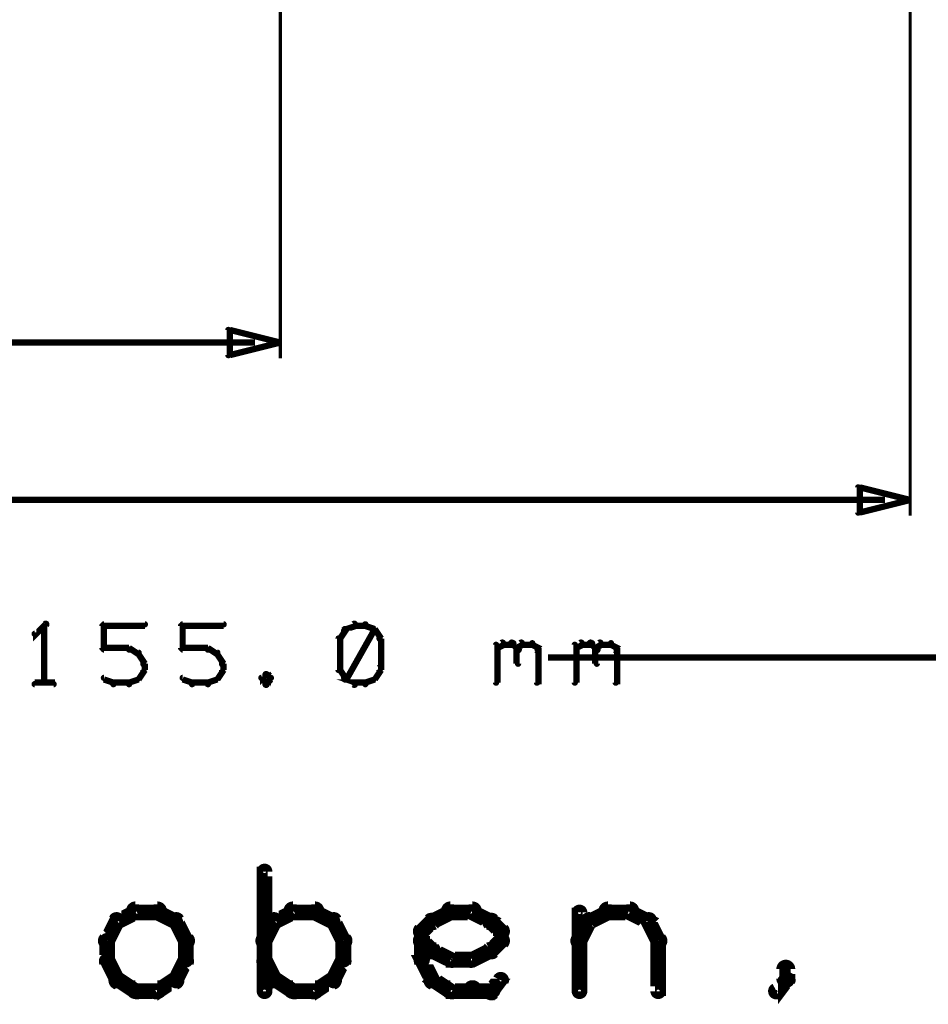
# Model space of a CAD drawing. Extents: x 26 to 524, y 33 to 520.
# Tile 5 of 95: x 145 to 174, y 33 to 64. Entities that reach past the tile are written whole.
import ezdxf

# ---------------------------------------------------------------- set-up
doc = ezdxf.new("R2010")
doc.units = 0
doc.layers.add('DIMENSIONS', color=3, linetype='CONTINUOUS')
doc.layers.add('DRAWING', color=1, linetype='CONTINUOUS')

msp = doc.modelspace()

# ---------------------------------------------------------------- linework, layer by layer
at = {"layer": 'DIMENSIONS', "color": 94}
for points in [[(153, 98, 0.1, 0.1, 1), (153, 98, 0, 0, 0), (153, 98, 0, 0, 0), (153, 98, 0.1, 0.1, 0), (153, 53.5, 0.1, 0.1, 0), (153, 53.5, 0, 0, 0), (153, 53.5, 0.1, 0.1, 0), (153, 53.5, 0.1, 0.1, 1), (153, 53.5, 0, 0, 0)], [(173, 98, 0.1, 0.1, 1), (173, 98, 0, 0, 0), (173, 98, 0, 0, 0), (173, 98, 0.1, 0.1, 0), (173, 48.5, 0.1, 0.1, 0), (173, 48.5, 0, 0, 0), (173, 48.5, 0.1, 0.1, 0), (173, 48.5, 0.1, 0.1, 1), (173, 48.5, 0, 0, 0)], [(152.2, 54, 0.1, 0.1, 1), (152.2, 54, 0, 0, 0), (152.2, 54, 0, 0, 0), (152.2, 54, 0.2, 0.2, 0), (121.8, 54, 0.2, 0.2, 0), (121.8, 54, 0, 0, 0), (121.8, 54, 0.1, 0.1, 0), (121.8, 54, 0.1, 0.1, 1), (121.8, 54, 0, 0, 0)], [(172.2, 49, 0.1, 0.1, 1), (172.2, 49, 0, 0, 0), (172.2, 49, 0, 0, 0), (172.2, 49, 0.2, 0.2, 0), (131.8, 49, 0.2, 0.2, 0), (131.8, 49, 0, 0, 0), (131.8, 49, 0.1, 0.1, 0), (131.8, 49, 0.1, 0.1, 1), (131.8, 49, 0, 0, 0)], [(145.6, 45, 0.1, 0.1, 1), (145.5, 45.1, 0, 0, 0), (145.5, 45, 0, 0, 0), (145.5, 45, 0.2, 0.2, 0), (145.2, 44.7, 0.2, 0.2, 0), (145.2, 44.7, 0, 0, 0), (145.2, 44.7, 0.1, 0.1, 0), (145.2, 44.8, 0.1, 0.1, 1), (145.2, 44.7, 0, 0, 0)], [(145.5, 43.2, 0.1, 0.1, 1), (145.6, 43.2, 0, 0, 0), (145.5, 43.2, 0, 0, 0), (145.5, 43.2, 0.2, 0.2, 0), (145.5, 45, 0.2, 0.2, 0), (145.5, 45, 0, 0, 0), (145.5, 45, 0.1, 0.1, 0), (145.6, 45, 0.1, 0.1, 1), (145.5, 45, 0, 0, 0)], [(147.3, 44.3, 0.1, 0.1, 1), (147.4, 44.3, 0, 0, 0), (147.4, 44.3, 0, 0, 0), (147.4, 44.3, 0.2, 0.2, 0), (147.4, 45, 0.2, 0.2, 0), (147.4, 45, 0, 0, 0), (147.4, 45, 0.1, 0.1, 0), (147.4, 45, 0.1, 0.1, 1), (147.3, 45, 0, 0, 0)], [(147.4, 45.1, 0.1, 0.1, 1), (147.4, 45, 0, 0, 0), (147.4, 45, 0, 0, 0), (147.4, 45, 0.2, 0.2, 0), (148.7, 45, 0.2, 0.2, 0), (148.7, 45, 0, 0, 0), (148.7, 45, 0.1, 0.1, 0), (148.7, 45, 0.1, 0.1, 1), (148.7, 45.1, 0, 0, 0)], [(149.8, 44.3, 0.1, 0.1, 1), (149.9, 44.3, 0, 0, 0), (149.9, 44.3, 0, 0, 0), (149.9, 44.3, 0.2, 0.2, 0), (149.9, 45, 0.2, 0.2, 0), (149.9, 45, 0, 0, 0), (149.9, 45, 0.1, 0.1, 0), (149.9, 45, 0.1, 0.1, 1), (149.8, 45, 0, 0, 0)], [(149.9, 45.1, 0.1, 0.1, 1), (149.9, 45, 0, 0, 0), (149.9, 45, 0, 0, 0), (149.9, 45, 0.2, 0.2, 0), (151.2, 45, 0.2, 0.2, 0), (151.2, 45, 0, 0, 0), (151.2, 45, 0.1, 0.1, 0), (151.2, 45, 0.1, 0.1, 1), (151.2, 45.1, 0, 0, 0)], [(155.1, 44.9, 0.1, 0.1, 1), (155, 44.9, 0, 0, 0), (155.1, 44.9, 0, 0, 0), (155.1, 44.9, 0.2, 0.2, 0), (154.9, 44.6, 0.2, 0.2, 0), (154.9, 44.6, 0, 0, 0), (154.9, 44.6, 0.1, 0.1, 0), (154.9, 44.6, 0.1, 0.1, 1), (154.9, 44.6, 0, 0, 0)], [(155.4, 45, 0.1, 0.1, 1), (155.3, 45.1, 0, 0, 0), (155.4, 45, 0, 0, 0), (155.4, 45, 0.2, 0.2, 0), (155.1, 44.9, 0.2, 0.2, 0), (155.1, 44.9, 0, 0, 0), (155.1, 44.9, 0.1, 0.1, 0), (155, 44.9, 0.1, 0.1, 1), (155.1, 44.8, 0, 0, 0)], [(155.7, 45, 0.1, 0.1, 1), (155.7, 45.1, 0, 0, 0), (155.7, 45, 0, 0, 0), (155.7, 45, 0.2, 0.2, 0), (155.4, 45, 0.2, 0.2, 0), (155.4, 45, 0, 0, 0), (155.4, 45, 0.1, 0.1, 0), (155.4, 45.1, 0.1, 0.1, 1), (155.4, 45, 0, 0, 0)], [(156, 44.8, 0.1, 0.1, 1), (156, 44.9, 0, 0, 0), (156, 44.9, 0, 0, 0), (156, 44.9, 0.2, 0.2, 0), (155.7, 45, 0.2, 0.2, 0), (155.7, 45, 0, 0, 0), (155.7, 45, 0.1, 0.1, 0), (155.7, 45.1, 0.1, 0.1, 1), (155.7, 45, 0, 0, 0)], [(156.1, 44.6, 0.1, 0.1, 1), (156.2, 44.6, 0, 0, 0), (156.2, 44.6, 0, 0, 0), (156.2, 44.6, 0.2, 0.2, 0), (156, 44.9, 0.2, 0.2, 0), (156, 44.9, 0, 0, 0), (156, 44.9, 0.1, 0.1, 0), (156, 44.9, 0.1, 0.1, 1), (155.9, 44.9, 0, 0, 0)], [(154.9, 44.6, 0.1, 0.1, 1), (154.8, 44.6, 0, 0, 0), (154.9, 44.6, 0, 0, 0), (154.9, 44.6, 0.2, 0.2, 0), (154.9, 43.6, 0.2, 0.2, 0), (154.9, 43.6, 0, 0, 0), (154.9, 43.6, 0.1, 0.1, 0), (154.8, 43.6, 0.1, 0.1, 1), (154.9, 43.6, 0, 0, 0)], [(155, 43.4, 0.1, 0.1, 1), (155.1, 43.3, 0, 0, 0), (155.1, 43.3, 0, 0, 0), (155.1, 43.3, 0.2, 0.2, 0), (156, 44.9, 0.2, 0.2, 0), (156, 44.9, 0, 0, 0), (156, 44.9, 0.1, 0.1, 0), (156, 44.9, 0.1, 0.1, 1), (156, 44.9, 0, 0, 0)], [(156.1, 43.6, 0.1, 0.1, 1), (156.2, 43.6, 0, 0, 0), (156.2, 43.6, 0, 0, 0), (156.2, 43.6, 0.2, 0.2, 0), (156.2, 44.6, 0.2, 0.2, 0), (156.2, 44.6, 0, 0, 0), (156.2, 44.6, 0.1, 0.1, 0), (156.2, 44.6, 0.1, 0.1, 1), (156.1, 44.6, 0, 0, 0)], [(159.8, 43.2, 0.1, 0.1, 1), (159.9, 43.2, 0, 0, 0), (159.9, 43.2, 0, 0, 0), (159.9, 43.2, 0.2, 0.2, 0), (159.9, 44.4, 0.2, 0.2, 0), (159.9, 44.4, 0, 0, 0), (159.9, 44.4, 0.1, 0.1, 0), (159.9, 44.4, 0.1, 0.1, 1), (159.8, 44.4, 0, 0, 0)], [(159.9, 44.3, 0.1, 0.1, 1), (159.9, 44.2, 0, 0, 0), (159.9, 44.3, 0, 0, 0), (159.9, 44.3, 0.2, 0.2, 0), (160.1, 44.4, 0.2, 0.2, 0), (160.1, 44.4, 0, 0, 0), (160.1, 44.4, 0.1, 0.1, 0), (160.1, 44.4, 0.1, 0.1, 1), (160, 44.5, 0, 0, 0)], [(160.1, 44.5, 0.1, 0.1, 1), (160.1, 44.4, 0, 0, 0), (160.1, 44.4, 0, 0, 0), (160.1, 44.4, 0.2, 0.2, 0), (160.4, 44.4, 0.2, 0.2, 0), (160.4, 44.4, 0, 0, 0), (160.4, 44.4, 0.1, 0.1, 0), (160.4, 44.4, 0.1, 0.1, 1), (160.4, 44.5, 0, 0, 0)], [(160.4, 44.5, 0.1, 0.1, 1), (160.3, 44.4, 0, 0, 0), (160.4, 44.4, 0, 0, 0), (160.4, 44.4, 0.2, 0.2, 0), (160.5, 44.3, 0.2, 0.2, 0), (160.5, 44.3, 0, 0, 0), (160.5, 44.3, 0.1, 0.1, 0), (160.5, 44.2, 0.1, 0.1, 1), (160.6, 44.3, 0, 0, 0)], [(160.5, 44.3, 0.1, 0.1, 1), (160.6, 44.2, 0, 0, 0), (160.5, 44.3, 0, 0, 0), (160.5, 44.3, 0.2, 0.2, 0), (160.7, 44.4, 0.2, 0.2, 0), (160.7, 44.4, 0, 0, 0), (160.7, 44.4, 0.1, 0.1, 0), (160.7, 44.4, 0.1, 0.1, 1), (160.6, 44.5, 0, 0, 0)], [(160.6, 44.3, 0.1, 0.1, 1), (160.5, 44.3, 0, 0, 0), (160.5, 44.3, 0, 0, 0), (160.5, 44.3, 0.2, 0.2, 0), (160.5, 43.8, 0.2, 0.2, 0), (160.5, 43.8, 0, 0, 0), (160.5, 43.8, 0.1, 0.1, 0), (160.5, 43.8, 0.1, 0.1, 1), (160.6, 43.8, 0, 0, 0)], [(160.7, 44.5, 0.1, 0.1, 1), (160.7, 44.4, 0, 0, 0), (160.7, 44.4, 0, 0, 0), (160.7, 44.4, 0.2, 0.2, 0), (161, 44.4, 0.2, 0.2, 0), (161, 44.4, 0, 0, 0), (161, 44.4, 0.1, 0.1, 0), (161, 44.4, 0.1, 0.1, 1), (161, 44.5, 0, 0, 0)], [(161, 44.5, 0.1, 0.1, 1), (161, 44.4, 0, 0, 0), (161, 44.4, 0, 0, 0), (161, 44.4, 0.2, 0.2, 0), (161.2, 44.3, 0.2, 0.2, 0), (161.2, 44.3, 0, 0, 0), (161.2, 44.3, 0.1, 0.1, 0), (161.1, 44.2, 0.1, 0.1, 1), (161.2, 44.3, 0, 0, 0)], [(161.2, 44.3, 0.1, 0.1, 1), (161.1, 44.3, 0, 0, 0), (161.2, 44.3, 0, 0, 0), (161.2, 44.3, 0.2, 0.2, 0), (161.2, 43.2, 0.2, 0.2, 0), (161.2, 43.2, 0, 0, 0), (161.2, 43.2, 0.1, 0.1, 0), (161.1, 43.2, 0.1, 0.1, 1), (161.2, 43.2, 0, 0, 0)], [(162.3, 43.2, 0.1, 0.1, 1), (162.4, 43.2, 0, 0, 0), (162.4, 43.2, 0, 0, 0), (162.4, 43.2, 0.2, 0.2, 0), (162.4, 44.4, 0.2, 0.2, 0), (162.4, 44.4, 0, 0, 0), (162.4, 44.4, 0.1, 0.1, 0), (162.4, 44.4, 0.1, 0.1, 1), (162.3, 44.4, 0, 0, 0)], [(162.4, 44.3, 0.1, 0.1, 1), (162.4, 44.2, 0, 0, 0), (162.4, 44.3, 0, 0, 0), (162.4, 44.3, 0.2, 0.2, 0), (162.6, 44.4, 0.2, 0.2, 0), (162.6, 44.4, 0, 0, 0), (162.6, 44.4, 0.1, 0.1, 0), (162.6, 44.4, 0.1, 0.1, 1), (162.5, 44.5, 0, 0, 0)], [(162.6, 44.5, 0.1, 0.1, 1), (162.6, 44.4, 0, 0, 0), (162.6, 44.4, 0, 0, 0), (162.6, 44.4, 0.2, 0.2, 0), (162.9, 44.4, 0.2, 0.2, 0), (162.9, 44.4, 0, 0, 0), (162.9, 44.4, 0.1, 0.1, 0), (162.9, 44.4, 0.1, 0.1, 1), (162.9, 44.5, 0, 0, 0)], [(162.9, 44.5, 0.1, 0.1, 1), (162.8, 44.4, 0, 0, 0), (162.9, 44.4, 0, 0, 0), (162.9, 44.4, 0.2, 0.2, 0), (163, 44.3, 0.2, 0.2, 0), (163, 44.3, 0, 0, 0), (163, 44.3, 0.1, 0.1, 0), (163, 44.2, 0.1, 0.1, 1), (163.1, 44.3, 0, 0, 0)], [(163, 44.3, 0.1, 0.1, 1), (163.1, 44.2, 0, 0, 0), (163, 44.3, 0, 0, 0), (163, 44.3, 0.2, 0.2, 0), (163.2, 44.4, 0.2, 0.2, 0), (163.2, 44.4, 0, 0, 0), (163.2, 44.4, 0.1, 0.1, 0), (163.2, 44.4, 0.1, 0.1, 1), (163.1, 44.5, 0, 0, 0)], [(163.1, 44.3, 0.1, 0.1, 1), (163, 44.3, 0, 0, 0), (163, 44.3, 0, 0, 0), (163, 44.3, 0.2, 0.2, 0), (163, 43.8, 0.2, 0.2, 0), (163, 43.8, 0, 0, 0), (163, 43.8, 0.1, 0.1, 0), (163, 43.8, 0.1, 0.1, 1), (163.1, 43.8, 0, 0, 0)], [(163.2, 44.5, 0.1, 0.1, 1), (163.2, 44.4, 0, 0, 0), (163.2, 44.4, 0, 0, 0), (163.2, 44.4, 0.2, 0.2, 0), (163.5, 44.4, 0.2, 0.2, 0), (163.5, 44.4, 0, 0, 0), (163.5, 44.4, 0.1, 0.1, 0), (163.5, 44.4, 0.1, 0.1, 1), (163.5, 44.5, 0, 0, 0)], [(163.5, 44.5, 0.1, 0.1, 1), (163.5, 44.4, 0, 0, 0), (163.5, 44.4, 0, 0, 0), (163.5, 44.4, 0.2, 0.2, 0), (163.7, 44.3, 0.2, 0.2, 0), (163.7, 44.3, 0, 0, 0), (163.7, 44.3, 0.1, 0.1, 0), (163.6, 44.2, 0.1, 0.1, 1), (163.7, 44.3, 0, 0, 0)], [(163.7, 44.3, 0.1, 0.1, 1), (163.6, 44.3, 0, 0, 0), (163.7, 44.3, 0, 0, 0), (163.7, 44.3, 0.2, 0.2, 0), (163.7, 43.2, 0.2, 0.2, 0), (163.7, 43.2, 0, 0, 0), (163.7, 43.2, 0.1, 0.1, 0), (163.6, 43.2, 0.1, 0.1, 1), (163.7, 43.2, 0, 0, 0)], [(148.2, 44.2, 0.1, 0.1, 1), (148.2, 44.3, 0, 0, 0), (148.2, 44.3, 0, 0, 0), (148.2, 44.3, 0.2, 0.2, 0), (147.4, 44.3, 0.2, 0.2, 0), (147.4, 44.3, 0, 0, 0), (147.4, 44.3, 0.1, 0.1, 0), (147.4, 44.3, 0.1, 0.1, 1), (147.4, 44.2, 0, 0, 0)], [(148.5, 44.1, 0.1, 0.1, 1), (148.5, 44.2, 0, 0, 0), (148.5, 44.1, 0, 0, 0), (148.5, 44.1, 0.2, 0.2, 0), (148.2, 44.3, 0.2, 0.2, 0), (148.2, 44.3, 0, 0, 0), (148.2, 44.3, 0.1, 0.1, 0), (148.2, 44.3, 0.1, 0.1, 1), (148.2, 44.2, 0, 0, 0)], [(148.6, 43.8, 0.1, 0.1, 1), (148.7, 43.8, 0, 0, 0), (148.7, 43.8, 0, 0, 0), (148.7, 43.8, 0.2, 0.2, 0), (148.5, 44.1, 0.2, 0.2, 0), (148.5, 44.1, 0, 0, 0), (148.5, 44.1, 0.1, 0.1, 0), (148.5, 44.1, 0.1, 0.1, 1), (148.4, 44.1, 0, 0, 0)], [(150.7, 44.2, 0.1, 0.1, 1), (150.7, 44.3, 0, 0, 0), (150.7, 44.3, 0, 0, 0), (150.7, 44.3, 0.2, 0.2, 0), (149.9, 44.3, 0.2, 0.2, 0), (149.9, 44.3, 0, 0, 0), (149.9, 44.3, 0.1, 0.1, 0), (149.9, 44.3, 0.1, 0.1, 1), (149.9, 44.2, 0, 0, 0)], [(151, 44.1, 0.1, 0.1, 1), (151, 44.2, 0, 0, 0), (151, 44.1, 0, 0, 0), (151, 44.1, 0.2, 0.2, 0), (150.7, 44.3, 0.2, 0.2, 0), (150.7, 44.3, 0, 0, 0), (150.7, 44.3, 0.1, 0.1, 0), (150.7, 44.3, 0.1, 0.1, 1), (150.7, 44.2, 0, 0, 0)], [(151.1, 43.8, 0.1, 0.1, 1), (151.2, 43.8, 0, 0, 0), (151.2, 43.8, 0, 0, 0), (151.2, 43.8, 0.2, 0.2, 0), (151, 44.1, 0.2, 0.2, 0), (151, 44.1, 0, 0, 0), (151, 44.1, 0.1, 0.1, 0), (151, 44.1, 0.1, 0.1, 1), (150.9, 44.1, 0, 0, 0)], [(229.7, 44, 0.1, 0.1, 1), (229.7, 44, 0, 0, 0), (229.7, 44, 0, 0, 0), (229.7, 44, 0.2, 0.2, 0), (161.5, 44, 0.2, 0.2, 0), (161.5, 44, 0, 0, 0), (161.5, 44, 0.1, 0.1, 0), (161.5, 44, 0.1, 0.1, 1), (161.5, 44, 0, 0, 0)], [(148.4, 43.3, 0.1, 0.1, 1), (148.5, 43.3, 0, 0, 0), (148.5, 43.3, 0, 0, 0), (148.5, 43.3, 0.2, 0.2, 0), (148.7, 43.6, 0.2, 0.2, 0), (148.7, 43.6, 0, 0, 0), (148.7, 43.6, 0.1, 0.1, 0), (148.7, 43.6, 0.1, 0.1, 1), (148.6, 43.7, 0, 0, 0)], [(148.6, 43.6, 0.1, 0.1, 1), (148.7, 43.6, 0, 0, 0), (148.7, 43.6, 0, 0, 0), (148.7, 43.6, 0.2, 0.2, 0), (148.7, 43.8, 0.2, 0.2, 0), (148.7, 43.8, 0, 0, 0), (148.7, 43.8, 0.1, 0.1, 0), (148.7, 43.8, 0.1, 0.1, 1), (148.6, 43.8, 0, 0, 0)], [(150.9, 43.3, 0.1, 0.1, 1), (151, 43.3, 0, 0, 0), (151, 43.3, 0, 0, 0), (151, 43.3, 0.2, 0.2, 0), (151.2, 43.6, 0.2, 0.2, 0), (151.2, 43.6, 0, 0, 0), (151.2, 43.6, 0.1, 0.1, 0), (151.2, 43.6, 0.1, 0.1, 1), (151.1, 43.7, 0, 0, 0)], [(151.1, 43.6, 0.1, 0.1, 1), (151.2, 43.6, 0, 0, 0), (151.2, 43.6, 0, 0, 0), (151.2, 43.6, 0.2, 0.2, 0), (151.2, 43.8, 0.2, 0.2, 0), (151.2, 43.8, 0, 0, 0), (151.2, 43.8, 0.1, 0.1, 0), (151.2, 43.8, 0.1, 0.1, 1), (151.1, 43.8, 0, 0, 0)], [(154.9, 43.7, 0.1, 0.1, 1), (154.9, 43.6, 0, 0, 0), (154.9, 43.6, 0, 0, 0), (154.9, 43.6, 0.2, 0.2, 0), (155.1, 43.3, 0.2, 0.2, 0), (155.1, 43.3, 0, 0, 0), (155.1, 43.3, 0.1, 0.1, 0), (155, 43.3, 0.1, 0.1, 1), (155.1, 43.3, 0, 0, 0)], [(155.9, 43.3, 0.1, 0.1, 1), (156, 43.3, 0, 0, 0), (156, 43.3, 0, 0, 0), (156, 43.3, 0.2, 0.2, 0), (156.2, 43.6, 0.2, 0.2, 0), (156.2, 43.6, 0, 0, 0), (156.2, 43.6, 0.1, 0.1, 0), (156.2, 43.6, 0.1, 0.1, 1), (156.1, 43.7, 0, 0, 0)], [(147.4, 43.4, 0.1, 0.1, 1), (147.4, 43.3, 0, 0, 0), (147.4, 43.3, 0, 0, 0), (147.4, 43.3, 0.2, 0.2, 0), (147.7, 43.2, 0.2, 0.2, 0), (147.7, 43.2, 0, 0, 0), (147.7, 43.2, 0.1, 0.1, 0), (147.7, 43.1, 0.1, 0.1, 1), (147.7, 43.2, 0, 0, 0)], [(148.2, 43.2, 0.1, 0.1, 1), (148.2, 43.1, 0, 0, 0), (148.2, 43.2, 0, 0, 0), (148.2, 43.2, 0.2, 0.2, 0), (148.5, 43.3, 0.2, 0.2, 0), (148.5, 43.3, 0, 0, 0), (148.5, 43.3, 0.1, 0.1, 0), (148.5, 43.3, 0.1, 0.1, 1), (148.5, 43.4, 0, 0, 0)], [(149.9, 43.4, 0.1, 0.1, 1), (149.9, 43.3, 0, 0, 0), (149.9, 43.3, 0, 0, 0), (149.9, 43.3, 0.2, 0.2, 0), (150.2, 43.2, 0.2, 0.2, 0), (150.2, 43.2, 0, 0, 0), (150.2, 43.2, 0.1, 0.1, 0), (150.2, 43.1, 0.1, 0.1, 1), (150.2, 43.2, 0, 0, 0)], [(150.7, 43.2, 0.1, 0.1, 1), (150.7, 43.1, 0, 0, 0), (150.7, 43.2, 0, 0, 0), (150.7, 43.2, 0.2, 0.2, 0), (151, 43.3, 0.2, 0.2, 0), (151, 43.3, 0, 0, 0), (151, 43.3, 0.1, 0.1, 0), (151, 43.3, 0.1, 0.1, 1), (151, 43.4, 0, 0, 0)], [(152.6, 43.4, 0.1, 0.1, 1), (152.5, 43.5, 0, 0, 0), (152.6, 43.5, 0, 0, 0), (152.6, 43.5, 0.2, 0.2, 0), (152.4, 43.3, 0.2, 0.2, 0), (152.4, 43.3, 0, 0, 0), (152.4, 43.3, 0.1, 0.1, 0), (152.4, 43.4, 0.1, 0.1, 1), (152.4, 43.3, 0, 0, 0)], [(152.4, 43.4, 0.1, 0.1, 1), (152.4, 43.3, 0, 0, 0), (152.4, 43.3, 0, 0, 0), (152.4, 43.3, 0.2, 0.2, 0), (152.6, 43.2, 0.2, 0.2, 0), (152.6, 43.2, 0, 0, 0), (152.6, 43.2, 0.1, 0.1, 0), (152.5, 43.1, 0.1, 0.1, 1), (152.6, 43.2, 0, 0, 0)], [(152.7, 43.3, 0.1, 0.1, 1), (152.7, 43.4, 0, 0, 0), (152.7, 43.3, 0, 0, 0), (152.7, 43.3, 0.2, 0.2, 0), (152.6, 43.5, 0.2, 0.2, 0), (152.6, 43.5, 0, 0, 0), (152.6, 43.5, 0.1, 0.1, 0), (152.6, 43.5, 0.1, 0.1, 1), (152.5, 43.4, 0, 0, 0)], [(152.5, 43.2, 0.1, 0.1, 1), (152.6, 43.1, 0, 0, 0), (152.6, 43.2, 0, 0, 0), (152.6, 43.2, 0.2, 0.2, 0), (152.7, 43.3, 0.2, 0.2, 0), (152.7, 43.3, 0, 0, 0), (152.7, 43.3, 0.1, 0.1, 0), (152.7, 43.3, 0.1, 0.1, 1), (152.7, 43.4, 0, 0, 0)], [(155.1, 43.4, 0.1, 0.1, 1), (155, 43.3, 0, 0, 0), (155.1, 43.3, 0, 0, 0), (155.1, 43.3, 0.2, 0.2, 0), (155.4, 43.2, 0.2, 0.2, 0), (155.4, 43.2, 0, 0, 0), (155.4, 43.2, 0.1, 0.1, 0), (155.3, 43.1, 0.1, 0.1, 1), (155.4, 43.2, 0, 0, 0)], [(155.7, 43.2, 0.1, 0.1, 1), (155.7, 43.1, 0, 0, 0), (155.7, 43.2, 0, 0, 0), (155.7, 43.2, 0.2, 0.2, 0), (156, 43.3, 0.2, 0.2, 0), (156, 43.3, 0, 0, 0), (156, 43.3, 0.1, 0.1, 0), (156, 43.3, 0.1, 0.1, 1), (156, 43.4, 0, 0, 0)], [(145.2, 43.2, 0.1, 0.1, 1), (145.2, 43.1, 0, 0, 0), (145.2, 43.2, 0, 0, 0), (145.2, 43.2, 0.2, 0.2, 0), (145.8, 43.2, 0.2, 0.2, 0), (145.8, 43.2, 0, 0, 0), (145.8, 43.2, 0.1, 0.1, 0), (145.8, 43.1, 0.1, 0.1, 1), (145.8, 43.2, 0, 0, 0)], [(147.7, 43.2, 0.1, 0.1, 1), (147.7, 43.1, 0, 0, 0), (147.7, 43.2, 0, 0, 0), (147.7, 43.2, 0.2, 0.2, 0), (148.2, 43.2, 0.2, 0.2, 0), (148.2, 43.2, 0, 0, 0), (148.2, 43.2, 0.1, 0.1, 0), (148.2, 43.1, 0.1, 0.1, 1), (148.2, 43.2, 0, 0, 0)], [(150.2, 43.2, 0.1, 0.1, 1), (150.2, 43.1, 0, 0, 0), (150.2, 43.2, 0, 0, 0), (150.2, 43.2, 0.2, 0.2, 0), (150.7, 43.2, 0.2, 0.2, 0), (150.7, 43.2, 0, 0, 0), (150.7, 43.2, 0.1, 0.1, 0), (150.7, 43.1, 0.1, 0.1, 1), (150.7, 43.2, 0, 0, 0)], [(155.4, 43.2, 0.1, 0.1, 1), (155.4, 43.1, 0, 0, 0), (155.4, 43.2, 0, 0, 0), (155.4, 43.2, 0.2, 0.2, 0), (155.7, 43.2, 0.2, 0.2, 0), (155.7, 43.2, 0, 0, 0), (155.7, 43.2, 0.1, 0.1, 0), (155.7, 43.1, 0.1, 0.1, 1), (155.7, 43.2, 0, 0, 0)]]:
    msp.add_lwpolyline(points, format="xyseb", dxfattribs=at)
for points in [[(153, 54, 0.1, 0.1, 1), (153, 54, 0, 0, 0), (153, 54, 0, 0, 0), (153, 54, 0.2, 0.2, 0), (151.4, 53.6, 0, 0, 0), (151.4, 53.6, 0.1, 0.1, 0), (151.4, 53.6, 0.1, 0.1, 1), (151.4, 53.6, 0, 0, 0), (151.3, 53.6, 0.1, 0.1, 1), (151.4, 53.6, 0, 0, 0), (151.4, 53.6, 0, 0, 0), (151.4, 53.6, 0.2, 0.2, 0), (151.4, 54.4, 0, 0, 0), (151.4, 54.4, 0.1, 0.1, 0), (151.4, 54.4, 0.1, 0.1, 1), (151.3, 54.4, 0, 0, 0), (151.4, 54.4, 0.1, 0.1, 1), (151.4, 54.4, 0, 0, 0), (151.4, 54.4, 0, 0, 0), (151.4, 54.4, 0.2, 0.2, 0), (153, 54, 0.2, 0.2, 0), (153, 54, 0, 0, 0), (153, 54, 0.1, 0.1, 0), (153, 54, 0.1, 0.1, 1), (153, 54, 0, 0, 0)], [(173, 49, 0.1, 0.1, 1), (173, 49, 0, 0, 0), (173, 49, 0, 0, 0), (173, 49, 0.2, 0.2, 0), (171.4, 48.6, 0, 0, 0), (171.4, 48.6, 0.1, 0.1, 0), (171.4, 48.6, 0.1, 0.1, 1), (171.4, 48.6, 0, 0, 0), (171.3, 48.6, 0.1, 0.1, 1), (171.4, 48.6, 0, 0, 0), (171.4, 48.6, 0, 0, 0), (171.4, 48.6, 0.2, 0.2, 0), (171.4, 49.4, 0, 0, 0), (171.4, 49.4, 0.1, 0.1, 0), (171.4, 49.4, 0.1, 0.1, 1), (171.3, 49.4, 0, 0, 0), (171.4, 49.4, 0.1, 0.1, 1), (171.4, 49.4, 0, 0, 0), (171.4, 49.4, 0, 0, 0), (171.4, 49.4, 0.2, 0.2, 0), (173, 49, 0.2, 0.2, 0), (173, 49, 0, 0, 0), (173, 49, 0.1, 0.1, 0), (173, 49, 0.1, 0.1, 1), (173, 49, 0, 0, 0)]]:
    msp.add_lwpolyline(points, format="xyseb", close=True, dxfattribs=at)
at = {"layer": 'DRAWING', "color": 2}
for points in [[(152.4, 33.4, 0.3, 0.3, 1), (152.6, 33.4, 0, 0, 0), (152.5, 33.4, 0, 0, 0), (152.5, 33.4, 0.5, 0.5, 0), (152.5, 37.2, 0.5, 0.5, 0), (152.5, 37.2, 0, 0, 0), (152.5, 37.2, 0.3, 0.3, 0), (152.6, 37.2, 0.3, 0.3, 1), (152.4, 37.2, 0, 0, 0)], [(149.1, 35.8, 0.3, 0.3, 1), (149.1, 36.1, 0, 0, 0), (149.1, 35.9, 0, 0, 0), (149.1, 35.9, 0.5, 0.5, 0), (148.4, 35.9, 0.5, 0.5, 0), (148.4, 35.9, 0, 0, 0), (148.4, 35.9, 0.3, 0.3, 0), (148.4, 36.1, 0.3, 0.3, 1), (148.4, 35.8, 0, 0, 0)], [(154.1, 35.8, 0.3, 0.3, 1), (154.1, 36.1, 0, 0, 0), (154.1, 35.9, 0, 0, 0), (154.1, 35.9, 0.5, 0.5, 0), (153.4, 35.9, 0.5, 0.5, 0), (153.4, 35.9, 0, 0, 0), (153.4, 35.9, 0.3, 0.3, 0), (153.4, 36.1, 0.3, 0.3, 1), (153.4, 35.8, 0, 0, 0)], [(158.4, 36.1, 0.3, 0.3, 1), (158.4, 35.8, 0, 0, 0), (158.4, 35.9, 0, 0, 0), (158.4, 35.9, 0.5, 0.5, 0), (159.1, 35.9, 0.5, 0.5, 0), (159.1, 35.9, 0, 0, 0), (159.1, 35.9, 0.3, 0.3, 0), (159.1, 35.8, 0.3, 0.3, 1), (159.1, 36.1, 0, 0, 0)], [(163.4, 36.1, 0.3, 0.3, 1), (163.4, 35.8, 0, 0, 0), (163.4, 35.9, 0, 0, 0), (163.4, 35.9, 0.5, 0.5, 0), (164.1, 35.9, 0.5, 0.5, 0), (164.1, 35.9, 0, 0, 0), (164.1, 35.9, 0.3, 0.3, 0), (164.1, 35.8, 0.3, 0.3, 1), (164.1, 36.1, 0, 0, 0)], [(147.9, 35.6, 0.3, 0.3, 1), (147.7, 35.7, 0, 0, 0), (147.8, 35.6, 0, 0, 0), (147.8, 35.6, 0.5, 0.5, 0), (147.5, 35, 0.5, 0.5, 0), (147.5, 35, 0, 0, 0), (147.5, 35, 0.3, 0.3, 0), (147.4, 35.1, 0.3, 0.3, 1), (147.6, 34.9, 0, 0, 0)], [(148.5, 35.8, 0.3, 0.3, 1), (148.4, 36, 0, 0, 0), (148.4, 35.9, 0, 0, 0), (148.4, 35.9, 0.5, 0.5, 0), (147.8, 35.6, 0.5, 0.5, 0), (147.8, 35.6, 0, 0, 0), (147.8, 35.6, 0.3, 0.3, 0), (147.8, 35.7, 0.3, 0.3, 1), (147.9, 35.5, 0, 0, 0)], [(149.6, 35.5, 0.3, 0.3, 1), (149.7, 35.7, 0, 0, 0), (149.7, 35.6, 0, 0, 0), (149.7, 35.6, 0.5, 0.5, 0), (149.1, 35.9, 0.5, 0.5, 0), (149.1, 35.9, 0, 0, 0), (149.1, 35.9, 0.3, 0.3, 0), (149.1, 36, 0.3, 0.3, 1), (149, 35.8, 0, 0, 0)], [(149.9, 34.9, 0.3, 0.3, 1), (150.1, 35.1, 0, 0, 0), (150, 35, 0, 0, 0), (150, 35, 0.5, 0.5, 0), (149.7, 35.6, 0.5, 0.5, 0), (149.7, 35.6, 0, 0, 0), (149.7, 35.6, 0.3, 0.3, 0), (149.8, 35.7, 0.3, 0.3, 1), (149.6, 35.6, 0, 0, 0)], [(152.9, 35.6, 0.3, 0.3, 1), (152.7, 35.7, 0, 0, 0), (152.8, 35.6, 0, 0, 0), (152.8, 35.6, 0.5, 0.5, 0), (152.5, 35, 0.5, 0.5, 0), (152.5, 35, 0, 0, 0), (152.5, 35, 0.3, 0.3, 0), (152.4, 35.1, 0.3, 0.3, 1), (152.6, 34.9, 0, 0, 0)], [(153.5, 35.8, 0.3, 0.3, 1), (153.4, 36, 0, 0, 0), (153.4, 35.9, 0, 0, 0), (153.4, 35.9, 0.5, 0.5, 0), (152.8, 35.6, 0.5, 0.5, 0), (152.8, 35.6, 0, 0, 0), (152.8, 35.6, 0.3, 0.3, 0), (152.8, 35.7, 0.3, 0.3, 1), (152.9, 35.5, 0, 0, 0)], [(154.6, 35.5, 0.3, 0.3, 1), (154.7, 35.7, 0, 0, 0), (154.7, 35.6, 0, 0, 0), (154.7, 35.6, 0.5, 0.5, 0), (154.1, 35.9, 0.5, 0.5, 0), (154.1, 35.9, 0, 0, 0), (154.1, 35.9, 0.3, 0.3, 0), (154.1, 36, 0.3, 0.3, 1), (154, 35.8, 0, 0, 0)], [(154.9, 34.9, 0.3, 0.3, 1), (155.1, 35.1, 0, 0, 0), (155, 35, 0, 0, 0), (155, 35, 0.5, 0.5, 0), (154.7, 35.6, 0.5, 0.5, 0), (154.7, 35.6, 0, 0, 0), (154.7, 35.6, 0.3, 0.3, 0), (154.8, 35.7, 0.3, 0.3, 1), (154.6, 35.6, 0, 0, 0)], [(157.4, 35.4, 0.3, 0.3, 1), (157.6, 35.2, 0, 0, 0), (157.5, 35.3, 0, 0, 0), (157.5, 35.3, 0.5, 0.5, 0), (157.8, 35.6, 0.5, 0.5, 0), (157.8, 35.6, 0, 0, 0), (157.8, 35.6, 0.3, 0.3, 0), (157.9, 35.5, 0.3, 0.3, 1), (157.7, 35.7, 0, 0, 0)], [(157.8, 35.7, 0.3, 0.3, 1), (157.9, 35.5, 0, 0, 0), (157.8, 35.6, 0, 0, 0), (157.8, 35.6, 0.5, 0.5, 0), (158.4, 35.9, 0.5, 0.5, 0), (158.4, 35.9, 0, 0, 0), (158.4, 35.9, 0.3, 0.3, 0), (158.5, 35.8, 0.3, 0.3, 1), (158.4, 36, 0, 0, 0)], [(159.1, 36, 0.3, 0.3, 1), (159, 35.8, 0, 0, 0), (159.1, 35.9, 0, 0, 0), (159.1, 35.9, 0.5, 0.5, 0), (159.7, 35.6, 0.5, 0.5, 0), (159.7, 35.6, 0, 0, 0), (159.7, 35.6, 0.3, 0.3, 0), (159.6, 35.5, 0.3, 0.3, 1), (159.7, 35.7, 0, 0, 0)], [(159.8, 35.7, 0.3, 0.3, 1), (159.6, 35.5, 0, 0, 0), (159.7, 35.6, 0, 0, 0), (159.7, 35.6, 0.5, 0.5, 0), (160, 35.3, 0.5, 0.5, 0), (160, 35.3, 0, 0, 0), (160, 35.3, 0.3, 0.3, 0), (159.9, 35.2, 0.3, 0.3, 1), (160.1, 35.4, 0, 0, 0)], [(162.4, 35.1, 0.3, 0.3, 1), (162.6, 34.9, 0, 0, 0), (162.5, 35, 0, 0, 0), (162.5, 35, 0.5, 0.5, 0), (162.8, 35.6, 0.5, 0.5, 0), (162.8, 35.6, 0, 0, 0), (162.8, 35.6, 0.3, 0.3, 0), (162.9, 35.6, 0.3, 0.3, 1), (162.7, 35.7, 0, 0, 0)], [(162.4, 33.4, 0.3, 0.3, 1), (162.6, 33.4, 0, 0, 0), (162.5, 33.4, 0, 0, 0), (162.5, 33.4, 0.5, 0.5, 0), (162.5, 35.9, 0.5, 0.5, 0), (162.5, 35.9, 0, 0, 0), (162.5, 35.9, 0.3, 0.3, 0), (162.6, 35.9, 0.3, 0.3, 1), (162.4, 35.9, 0, 0, 0)], [(162.8, 35.7, 0.3, 0.3, 1), (162.9, 35.5, 0, 0, 0), (162.8, 35.6, 0, 0, 0), (162.8, 35.6, 0.5, 0.5, 0), (163.4, 35.9, 0.5, 0.5, 0), (163.4, 35.9, 0, 0, 0), (163.4, 35.9, 0.3, 0.3, 0), (163.5, 35.8, 0.3, 0.3, 1), (163.4, 36, 0, 0, 0)], [(164.1, 36, 0.3, 0.3, 1), (164, 35.8, 0, 0, 0), (164.1, 35.9, 0, 0, 0), (164.1, 35.9, 0.5, 0.5, 0), (164.7, 35.6, 0.5, 0.5, 0), (164.7, 35.6, 0, 0, 0), (164.7, 35.6, 0.3, 0.3, 0), (164.6, 35.5, 0.3, 0.3, 1), (164.7, 35.7, 0, 0, 0)], [(164.8, 35.7, 0.3, 0.3, 1), (164.6, 35.6, 0, 0, 0), (164.7, 35.6, 0, 0, 0), (164.7, 35.6, 0.5, 0.5, 0), (165, 35, 0.5, 0.5, 0), (165, 35, 0, 0, 0), (165, 35, 0.3, 0.3, 0), (164.9, 34.9, 0.3, 0.3, 1), (165.1, 35.1, 0, 0, 0)], [(157.4, 34.4, 0.3, 0.3, 1), (157.6, 34.4, 0, 0, 0), (157.5, 34.4, 0, 0, 0), (157.5, 34.4, 0.5, 0.5, 0), (157.5, 35.3, 0.5, 0.5, 0), (157.5, 35.3, 0, 0, 0), (157.5, 35.3, 0.3, 0.3, 0), (157.6, 35.3, 0.3, 0.3, 1), (157.4, 35.3, 0, 0, 0)], [(160.1, 35.3, 0.3, 0.3, 1), (159.9, 35.3, 0, 0, 0), (160, 35.3, 0, 0, 0), (160, 35.3, 0.5, 0.5, 0), (160, 35, 0.5, 0.5, 0), (160, 35, 0, 0, 0), (160, 35, 0.3, 0.3, 0), (159.9, 35, 0.3, 0.3, 1), (160.1, 35, 0, 0, 0)], [(147.6, 35, 0.3, 0.3, 1), (147.4, 35, 0, 0, 0), (147.5, 35, 0, 0, 0), (147.5, 35, 0.5, 0.5, 0), (147.5, 34.4, 0.5, 0.5, 0), (147.5, 34.4, 0, 0, 0), (147.5, 34.4, 0.3, 0.3, 0), (147.4, 34.4, 0.3, 0.3, 1), (147.6, 34.4, 0, 0, 0)], [(149.9, 34.4, 0.3, 0.3, 1), (150.1, 34.4, 0, 0, 0), (150, 34.4, 0, 0, 0), (150, 34.4, 0.5, 0.5, 0), (150, 35, 0.5, 0.5, 0), (150, 35, 0, 0, 0), (150, 35, 0.3, 0.3, 0), (150.1, 35, 0.3, 0.3, 1), (149.9, 35, 0, 0, 0)], [(154.9, 34.4, 0.3, 0.3, 1), (155.1, 34.4, 0, 0, 0), (155, 34.4, 0, 0, 0), (155, 34.4, 0.5, 0.5, 0), (155, 35, 0.5, 0.5, 0), (155, 35, 0, 0, 0), (155, 35, 0.3, 0.3, 0), (155.1, 35, 0.3, 0.3, 1), (154.9, 35, 0, 0, 0)], [(157.7, 34.6, 0.3, 0.3, 1), (157.9, 34.8, 0, 0, 0), (157.8, 34.7, 0, 0, 0), (157.8, 34.7, 0.5, 0.5, 0), (157.5, 35, 0.5, 0.5, 0), (157.5, 35, 0, 0, 0), (157.5, 35, 0.3, 0.3, 0), (157.6, 35.1, 0.3, 0.3, 1), (157.4, 34.9, 0, 0, 0)], [(160.1, 34.9, 0.3, 0.3, 1), (159.9, 35.1, 0, 0, 0), (160, 35, 0, 0, 0), (160, 35, 0.5, 0.5, 0), (159.7, 34.7, 0.5, 0.5, 0), (159.7, 34.7, 0, 0, 0), (159.7, 34.7, 0.3, 0.3, 0), (159.6, 34.8, 0.3, 0.3, 1), (159.8, 34.6, 0, 0, 0)], [(165.1, 35, 0.3, 0.3, 1), (164.9, 35, 0, 0, 0), (165, 35, 0, 0, 0), (165, 35, 0.5, 0.5, 0), (165, 33.4, 0.5, 0.5, 0), (165, 33.4, 0, 0, 0), (165, 33.4, 0.3, 0.3, 0), (164.9, 33.4, 0.3, 0.3, 1), (165.1, 33.4, 0, 0, 0)], [(158.4, 34.3, 0.3, 0.3, 1), (158.5, 34.5, 0, 0, 0), (158.4, 34.4, 0, 0, 0), (158.4, 34.4, 0.5, 0.5, 0), (157.8, 34.7, 0.5, 0.5, 0), (157.8, 34.7, 0, 0, 0), (157.8, 34.7, 0.3, 0.3, 0), (157.9, 34.8, 0.3, 0.3, 1), (157.8, 34.6, 0, 0, 0)], [(159.7, 34.6, 0.3, 0.3, 1), (159.6, 34.8, 0, 0, 0), (159.7, 34.7, 0, 0, 0), (159.7, 34.7, 0.5, 0.5, 0), (159.1, 34.4, 0.5, 0.5, 0), (159.1, 34.4, 0, 0, 0), (159.1, 34.4, 0.3, 0.3, 0), (159, 34.5, 0.3, 0.3, 1), (159.1, 34.3, 0, 0, 0)], [(147.6, 34.4, 0.3, 0.3, 1), (147.4, 34.3, 0, 0, 0), (147.5, 34.4, 0, 0, 0), (147.5, 34.4, 0.5, 0.5, 0), (147.8, 33.8, 0.5, 0.5, 0), (147.8, 33.8, 0, 0, 0), (147.8, 33.8, 0.3, 0.3, 0), (147.7, 33.7, 0.3, 0.3, 1), (147.9, 33.8, 0, 0, 0)], [(149.6, 33.8, 0.3, 0.3, 1), (149.8, 33.7, 0, 0, 0), (149.7, 33.8, 0, 0, 0), (149.7, 33.8, 0.5, 0.5, 0), (150, 34.4, 0.5, 0.5, 0), (150, 34.4, 0, 0, 0), (150, 34.4, 0.3, 0.3, 0), (150.1, 34.3, 0.3, 0.3, 1), (149.9, 34.4, 0, 0, 0)], [(152.6, 34.4, 0.3, 0.3, 1), (152.4, 34.3, 0, 0, 0), (152.5, 34.4, 0, 0, 0), (152.5, 34.4, 0.5, 0.5, 0), (152.8, 33.8, 0.5, 0.5, 0), (152.8, 33.8, 0, 0, 0), (152.8, 33.8, 0.3, 0.3, 0), (152.7, 33.7, 0.3, 0.3, 1), (152.9, 33.8, 0, 0, 0)], [(154.6, 33.8, 0.3, 0.3, 1), (154.8, 33.7, 0, 0, 0), (154.7, 33.8, 0, 0, 0), (154.7, 33.8, 0.5, 0.5, 0), (155, 34.4, 0.5, 0.5, 0), (155, 34.4, 0, 0, 0), (155, 34.4, 0.3, 0.3, 0), (155.1, 34.3, 0.3, 0.3, 1), (154.9, 34.4, 0, 0, 0)], [(157.7, 33.7, 0.3, 0.3, 1), (157.9, 33.8, 0, 0, 0), (157.8, 33.8, 0, 0, 0), (157.8, 33.8, 0.5, 0.5, 0), (157.5, 34.4, 0.5, 0.5, 0), (157.5, 34.4, 0, 0, 0), (157.5, 34.4, 0.3, 0.3, 0), (157.6, 34.4, 0.3, 0.3, 1), (157.4, 34.3, 0, 0, 0)], [(159.1, 34.3, 0.3, 0.3, 1), (159.1, 34.5, 0, 0, 0), (159.1, 34.4, 0, 0, 0), (159.1, 34.4, 0.5, 0.5, 0), (158.4, 34.4, 0.5, 0.5, 0), (158.4, 34.4, 0, 0, 0), (158.4, 34.4, 0.3, 0.3, 0), (158.4, 34.5, 0.3, 0.3, 1), (158.4, 34.3, 0, 0, 0)], [(168.9, 33.8, 0.3, 0.3, 1), (169.2, 33.8, 0, 0, 0), (169.1, 33.8, 0, 0, 0), (169.1, 33.8, 0.5, 0.5, 0), (169.1, 34.1, 0.5, 0.5, 0), (169.1, 34.1, 0, 0, 0), (169.1, 34.1, 0.3, 0.3, 0), (169.2, 34.1, 0.3, 0.3, 1), (168.9, 34.1, 0, 0, 0)], [(147.9, 33.9, 0.3, 0.3, 1), (147.8, 33.6, 0, 0, 0), (147.8, 33.8, 0, 0, 0), (147.8, 33.8, 0.5, 0.5, 0), (148.4, 33.4, 0.5, 0.5, 0), (148.4, 33.4, 0, 0, 0), (148.4, 33.4, 0.3, 0.3, 0), (148.4, 33.3, 0.3, 0.3, 1), (148.5, 33.5, 0, 0, 0)], [(149, 33.5, 0.3, 0.3, 1), (149.1, 33.3, 0, 0, 0), (149.1, 33.4, 0, 0, 0), (149.1, 33.4, 0.5, 0.5, 0), (149.7, 33.8, 0.5, 0.5, 0), (149.7, 33.8, 0, 0, 0), (149.7, 33.8, 0.3, 0.3, 0), (149.7, 33.6, 0.3, 0.3, 1), (149.6, 33.9, 0, 0, 0)], [(152.9, 33.9, 0.3, 0.3, 1), (152.8, 33.6, 0, 0, 0), (152.8, 33.8, 0, 0, 0), (152.8, 33.8, 0.5, 0.5, 0), (153.4, 33.4, 0.5, 0.5, 0), (153.4, 33.4, 0, 0, 0), (153.4, 33.4, 0.3, 0.3, 0), (153.4, 33.3, 0.3, 0.3, 1), (153.5, 33.5, 0, 0, 0)], [(154, 33.5, 0.3, 0.3, 1), (154.1, 33.3, 0, 0, 0), (154.1, 33.4, 0, 0, 0), (154.1, 33.4, 0.5, 0.5, 0), (154.7, 33.8, 0.5, 0.5, 0), (154.7, 33.8, 0, 0, 0), (154.7, 33.8, 0.3, 0.3, 0), (154.7, 33.6, 0.3, 0.3, 1), (154.6, 33.9, 0, 0, 0)], [(158.4, 33.3, 0.3, 0.3, 1), (158.5, 33.5, 0, 0, 0), (158.4, 33.4, 0, 0, 0), (158.4, 33.4, 0.5, 0.5, 0), (157.8, 33.8, 0.5, 0.5, 0), (157.8, 33.8, 0, 0, 0), (157.8, 33.8, 0.3, 0.3, 0), (157.9, 33.9, 0.3, 0.3, 1), (157.8, 33.6, 0, 0, 0)], [(160.1, 33.7, 0.3, 0.3, 1), (159.9, 33.8, 0, 0, 0), (160, 33.8, 0, 0, 0), (160, 33.8, 0.5, 0.5, 0), (159.7, 33.4, 0.5, 0.5, 0), (159.7, 33.4, 0, 0, 0), (159.7, 33.4, 0.3, 0.3, 0), (159.6, 33.5, 0.3, 0.3, 1), (159.8, 33.3, 0, 0, 0)], [(168.7, 33.5, 0.3, 0.3, 1), (168.8, 33.3, 0, 0, 0), (168.8, 33.4, 0, 0, 0), (168.8, 33.4, 0.5, 0.5, 0), (169.1, 33.8, 0.5, 0.5, 0), (169.1, 33.8, 0, 0, 0), (169.1, 33.8, 0.3, 0.3, 0), (169.2, 33.7, 0.3, 0.3, 1), (169, 33.8, 0, 0, 0)], [(148.4, 33.6, 0.3, 0.3, 1), (148.4, 33.3, 0, 0, 0), (148.4, 33.4, 0, 0, 0), (148.4, 33.4, 0.5, 0.5, 0), (149.1, 33.4, 0.5, 0.5, 0), (149.1, 33.4, 0, 0, 0), (149.1, 33.4, 0.3, 0.3, 0), (149.1, 33.3, 0.3, 0.3, 1), (149.1, 33.6, 0, 0, 0)], [(153.4, 33.6, 0.3, 0.3, 1), (153.4, 33.3, 0, 0, 0), (153.4, 33.4, 0, 0, 0), (153.4, 33.4, 0.5, 0.5, 0), (154.1, 33.4, 0.5, 0.5, 0), (154.1, 33.4, 0, 0, 0), (154.1, 33.4, 0.3, 0.3, 0), (154.1, 33.3, 0.3, 0.3, 1), (154.1, 33.6, 0, 0, 0)], [(159.1, 33.3, 0.3, 0.3, 1), (159.1, 33.6, 0, 0, 0), (159.1, 33.4, 0, 0, 0), (159.1, 33.4, 0.5, 0.5, 0), (158.4, 33.4, 0.5, 0.5, 0), (158.4, 33.4, 0, 0, 0), (158.4, 33.4, 0.3, 0.3, 0), (158.4, 33.6, 0.3, 0.3, 1), (158.4, 33.3, 0, 0, 0)], [(159.7, 33.3, 0.3, 0.3, 1), (159.7, 33.6, 0, 0, 0), (159.7, 33.4, 0, 0, 0), (159.7, 33.4, 0.5, 0.5, 0), (159.1, 33.4, 0.5, 0.5, 0), (159.1, 33.4, 0, 0, 0), (159.1, 33.4, 0.3, 0.3, 0), (159.1, 33.6, 0.3, 0.3, 1), (159.1, 33.3, 0, 0, 0)]]:
    msp.add_lwpolyline(points, format="xyseb", dxfattribs=at)

doc.saveas('drawing.dxf')
